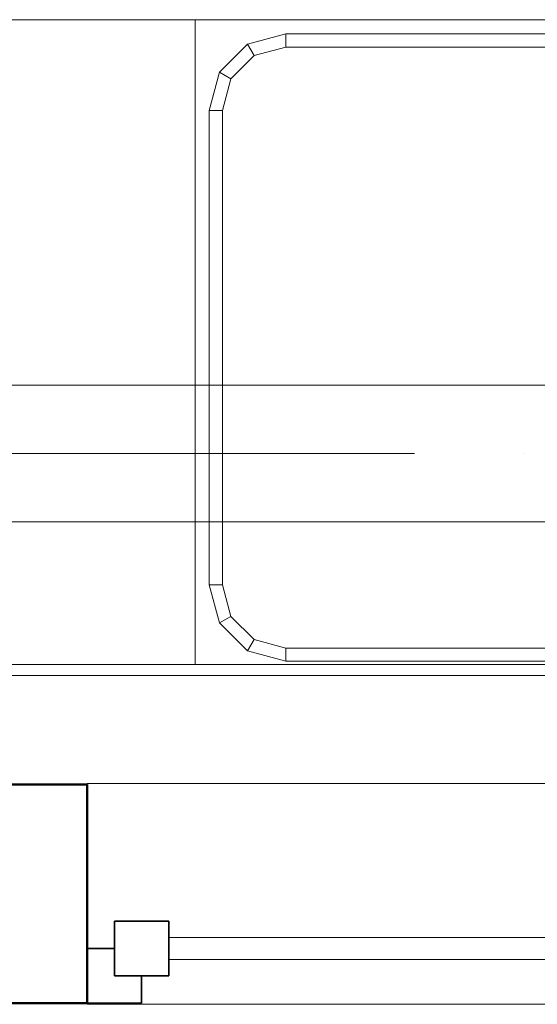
# Model space of a CAD drawing. Header units: millimetres. Extents: x 19459 to 41104, y 2709 to 43059.
# Tile 9 of 58: x 21669 to 22142, y 35475 to 36376. Entities that reach past the tile are written whole.
import ezdxf

# ---------------------------------------------------------------- set-up
doc = ezdxf.new("R2010")
doc.units = ezdxf.units.MM
doc.linetypes.add('ADSK_Осевая', pattern=[700, 500, -100, 0, -100])
for name, color, linetype, lineweight in [('A-GENM-____-MCUT', 13, 'Continuous', 50), ('A-GENM-____-OTLN', 13, 'Continuous', 20), ('A-GLAZ-____-MCUT', 151, 'Continuous', 35), ('A-GLAZ-____-OTLN', 151, 'Continuous', 20), ('A-WALL-____-MCUT', 113, 'Continuous', 50), ('A-WALL-____-OTLN', 113, 'Continuous', 20), ('I-FURN-____-MCUT', 30, 'Continuous', 9), ('I-FURN-____-OTLN', 30, 'Continuous', 20), ('M-HVAC-DUCT-CNTR', 70, 'ADSK_Осевая', 20), ('M-HVAC-DUCT-OTLN', 70, 'Continuous', 20)]:
    doc.layers.add(name, color=color, linetype=linetype, lineweight=lineweight)

# ---------------------------------------------------------------- blocks, each defined once
blk = doc.blocks.new('Прямая форма - 83 new-608784-В_Этаж 01_Вентиляция')
at = {"layer": 'A-WALL-____-MCUT', "color": 253}
for p, q in [((8700, 0), (8180, 0)), ((8180, 0), (8180, -200)), ((8180, -200), (8700, -200))]:
    blk.add_line(p, q, dxfattribs=at)
blk = doc.blocks.new('Прямая форма - SW - 007-608785-В_Этаж 01_Вентиляция')
blk.add_blockref('Прямая форма - 83 new-608784-В_Этаж 01_Вентиляция', (0, 0))
blk = doc.blocks.new('Family - WD - 004-608795-В_Этаж 01_Вентиляция')
at = {"layer": 'A-GENM-____-MCUT', "lineweight": 9}
for p, q in [((600, 1), (-600, 1)), ((600, -201), (600, 1)), ((-600, -201), (600, -201))]:
    blk.add_line(p, q, dxfattribs=at)
blk = doc.blocks.new('Прямая форма - 83 new-608948-В_Этаж 01_Вентиляция')
at = {"layer": 'I-FURN-____-MCUT', "color": 133}
for p, q in [((3200, 0), (0, 0)), ((10, -10), (3200, -10))]:
    blk.add_line(p, q, dxfattribs=at)
at = {"layer": 'I-FURN-____-OTLN', "color": 9}
for p, q in [((1664.14, -13), (2498.14, -13)), ((2498.14, -13), (2533.14, -22.38)), ((2498.14, -25), (2498.14, -13)), ((2581.14, -600), (2581.14, -10)), ((2581.14, -10), (2581.14, -600)), ((2498.14, -25), (1664.14, -25)), ((2527.14, -32.77), (2498.14, -25)), ((2533.14, -22.38), (2527.14, -32.77)), ((2533.14, -22.38), (2558.76, -48)), ((2548.37, -54), (2527.14, -32.77)), ((2548.37, -54), (2558.76, -48)), ((2556.14, -83), (2548.37, -54)), ((2558.76, -48), (2568.14, -83)), ((2556.14, -517), (2556.14, -83)), ((2556.14, -83), (2568.14, -83)), ((2568.14, -83), (2568.14, -517)), ((2548.37, -546), (2556.14, -517)), ((2556.14, -517), (2568.14, -517)), ((2568.14, -517), (2558.76, -552)), ((2527.14, -567.23), (2548.37, -546)), ((2548.37, -546), (2558.76, -552)), ((2558.76, -552), (2533.14, -577.62)), ((2498.14, -575), (2527.14, -567.23)), ((2527.14, -567.23), (2533.14, -577.62)), ((1664.14, -575), (2498.14, -575)), ((2498.14, -575), (2498.14, -587)), ((2533.14, -577.62), (2498.14, -587)), ((2498.14, -587), (1664.14, -587)), ((2581.14, -600), (1581.14, -600)), ((2581.14, -600), (3200, -600))]:
    blk.add_line(p, q, dxfattribs=at)
blk = doc.blocks.new('Прямая форма - FU - 053-608949-В_Этаж 01_Вентиляция')
blk.add_blockref('Прямая форма - 83 new-608948-В_Этаж 01_Вентиляция', (0, 0))
blk = doc.blocks.new('Прямая форма - 83 new-608900-В_Этаж 01_Вентиляция')
at = {"layer": 'A-GLAZ-____-MCUT', "color": 53}
for p, q in [((-525, 25), (-575, 25)), ((-575, 25), (-575, -25)), ((-525, -25), (-525, 25)), ((-575, 0), (-600, 0)), ((-600, 0), (-600, -50)), ((-575, -25), (-575, 0)), ((-575, -25), (-525, -25)), ((-550, -25), (-575, -25)), ((-550, -50), (-550, -25)), ((-600, -50), (-550, -50))]:
    blk.add_line(p, q, dxfattribs=at)
at = {"layer": 'A-GLAZ-____-OTLN', "color": 9}
for p, q in [((525, 10), (-525, 10)), ((-525, -10), (525, -10))]:
    blk.add_line(p, q, dxfattribs=at)
blk = doc.blocks.new('Прямая форма - WD - 004-608968-В_Этаж 01_Вентиляция')
blk.add_blockref('Прямая форма - 83 new-608900-В_Этаж 01_Вентиляция', (600, 50))
blk = doc.blocks.new('83 new_ifc_RVT-1-В_Этаж 01_Вентиляция')
at = {"layer": 'A-GENM-____-OTLN', "color": 9, "lineweight": 20, "rotation": 180}
blk.add_blockref('Family - WD - 004-608795-В_Этаж 01_Вентиляция', (22330.28, 35475.83), dxfattribs=at)
at = {"layer": 'A-GLAZ-____-OTLN', "color": 9, "lineweight": 20}
blk.add_blockref('Прямая форма - WD - 004-608968-В_Этаж 01_Вентиляция', (21730.28, 35475.83), dxfattribs=at)
at = {"layer": 'A-WALL-____-OTLN', "color": 9, "lineweight": 20, "rotation": 180}
blk.add_blockref('Прямая форма - SW - 007-608785-В_Этаж 01_Вентиляция', (29910.28, 35475.83), dxfattribs=at)
at = {"layer": 'I-FURN-____-OTLN', "color": 9, "lineweight": 20, "rotation": 180}
blk.add_blockref('Прямая форма - FU - 053-608949-В_Этаж 01_Вентиляция', (24410.28, 35775.83), dxfattribs=at)

msp = doc.modelspace()

# ---------------------------------------------------------------- linework, layer by layer
at = {"layer": 'M-HVAC-DUCT-CNTR', "color": 151}
msp.add_line((24130.28, 35978.84), (20795.28, 35978.84), dxfattribs=at)
at = {"layer": 'M-HVAC-DUCT-CNTR', "color": 5}
msp.add_line((24130.28, 35978.84), (20795.28, 35978.84), dxfattribs=at)
at = {"layer": 'M-HVAC-DUCT-OTLN', "color": 5}
for p, q in [((24130.28, 36041.34), (20795.28, 36041.34)), ((20795.28, 35916.34), (24130.28, 35916.34))]:
    msp.add_line(p, q, dxfattribs=at)

# ---------------------------------------------------------------- block references
at = {"lineweight": 9}
msp.add_blockref('83 new_ifc_RVT-1-В_Этаж 01_Вентиляция', (0, 0), dxfattribs=at)

doc.saveas('drawing.dxf')
